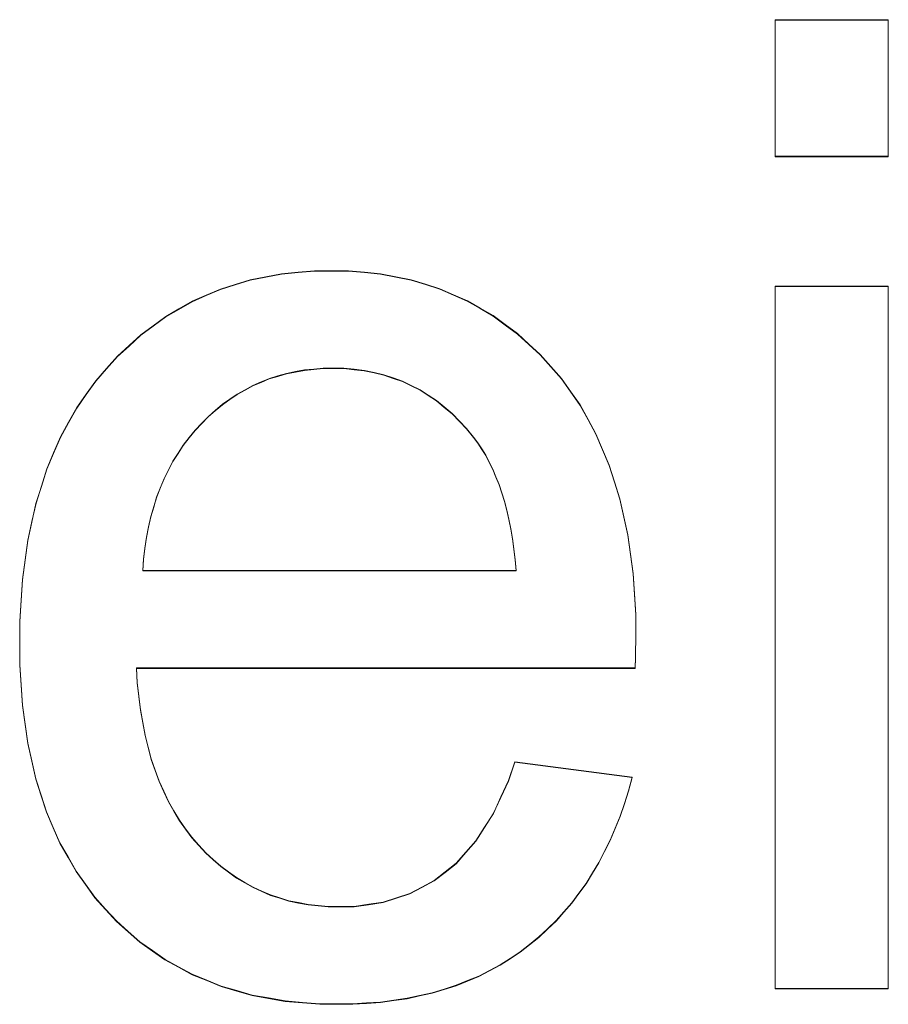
# Model space of a CAD drawing. Extents: x 229 to 926, y 37 to 878.
# Tile 146 of 163: x 385.77 to 388.01, y 824.49 to 827.03. Entities that reach past the tile are written whole.
import ezdxf
from ezdxf.lldxf.tags import DXFTag

# ---------------------------------------------------------------- set-up
doc = ezdxf.new("R2010")
doc.units = 0
doc.layers.get('0').update_dxf_attribs({"linetype": 'fein_strichliert', "lineweight": 13})
doc.layers.add('Beschriftung', color=7, linetype='Continuous', lineweight=25)
doc.layers.add('Beschriftung-A03CPAFWA9', color=7, linetype='Continuous', lineweight=25)
tags = doc.linetypes.add('fein_strichliert', pattern=[4, 1, -2, 1]).pattern_tags.tags
tags[8:9] = [DXFTag(74, 4), DXFTag(75, 0), DXFTag(340, '0'), DXFTag(46, 0.0), DXFTag(50, 0.0), DXFTag(44, 0.0), DXFTag(45, 0.0)]
tags[6:7] = [DXFTag(74, 4), DXFTag(75, 0), DXFTag(340, '0'), DXFTag(46, 0.0), DXFTag(50, 0.0), DXFTag(44, 0.0), DXFTag(45, 0.0)]
tags[4:5] = [DXFTag(74, 4), DXFTag(75, 0), DXFTag(340, '0'), DXFTag(46, 0.0), DXFTag(50, 0.0), DXFTag(44, 0.0), DXFTag(45, 0.0)]

# ---------------------------------------------------------------- blocks, each defined once
blk = doc.blocks.new('Referenz-A03CPAFUA9', base_point=(255.7277, 66.0323))
at = {"layer": 'Beschriftung', "color": 0, "lineweight": -2}
for p, q in [((387.7186, 826.6749), (387.7186, 827.0273)), ((387.7186, 827.0273), (388.0107, 827.0273)), ((388.0107, 827.0273), (388.0107, 826.6749)), ((388.0107, 826.6749), (387.7186, 826.6749)), ((386.3641, 826.3558), (386.4046, 826.3637)), ((386.4046, 826.3637), (386.4451, 826.3715)), ((386.4451, 826.3715), (386.4876, 826.3755)), ((386.4876, 826.3755), (386.5303, 826.3794)), ((386.5303, 826.3794), (386.5748, 826.3794)), ((386.5748, 826.3794), (386.6181, 826.3794)), ((386.6181, 826.3794), (386.6594, 826.3756)), ((386.6594, 826.3756), (386.7006, 826.3717)), ((386.7006, 826.3717), (386.7399, 826.364)), ((386.7399, 826.364), (386.7793, 826.3563)), ((386.2509, 826.3164), (386.2872, 826.3322)), ((386.2872, 826.3322), (386.3257, 826.344)), ((386.3257, 826.344), (386.3641, 826.3558)), ((386.7793, 826.3563), (386.8165, 826.3447)), ((386.8165, 826.3447), (386.8538, 826.3331)), ((386.8538, 826.3331), (386.8891, 826.3176)), ((387.7186, 824.5273), (387.7186, 826.3395)), ((387.7186, 826.3395), (388.0107, 826.3395)), ((388.0107, 826.3395), (388.0107, 824.5273)), ((386.2146, 826.3007), (386.2509, 826.3164)), ((386.8891, 826.3176), (386.9245, 826.3022)), ((386.1461, 826.2612), (386.1803, 826.2809)), ((386.1803, 826.2809), (386.2146, 826.3007)), ((386.9245, 826.3022), (386.9578, 826.2828)), ((386.9578, 826.2828), (386.9912, 826.2635)), ((386.114, 826.2375), (386.1461, 826.2612)), ((386.9912, 826.2635), (387.0225, 826.2403)), ((386.0817, 826.2139), (386.114, 826.2375)), ((387.0225, 826.2403), (387.0539, 826.2172)), ((386.0517, 826.1863), (386.0817, 826.2139)), ((387.0539, 826.2172), (387.0831, 826.1901)), ((386.0216, 826.1587), (386.0517, 826.1863)), ((387.0831, 826.1901), (387.1126, 826.1631)), ((385.9935, 826.1272), (386.0216, 826.1587)), ((387.1126, 826.1631), (387.14, 826.1322)), ((386.5527, 826.1279), (386.5284, 826.1257)), ((386.5778, 826.1279), (386.5527, 826.1279)), ((386.6057, 826.1279), (386.5778, 826.1279)), ((386.6322, 826.1252), (386.6057, 826.1279)), ((387.14, 826.1322), (387.1674, 826.1012)), ((385.9656, 826.0957), (385.9935, 826.1272)), ((386.4357, 826.1079), (386.4136, 826.1012)), ((386.4579, 826.1146), (386.4357, 826.1079)), ((386.4811, 826.119), (386.4579, 826.1146)), ((386.5042, 826.1235), (386.4811, 826.119)), ((386.5284, 826.1257), (386.5042, 826.1235)), ((386.6587, 826.1224), (386.6322, 826.1252)), ((386.6839, 826.1168), (386.6587, 826.1224)), ((386.7092, 826.1112), (386.6839, 826.1168)), ((386.7331, 826.1028), (386.7092, 826.1112)), ((386.7571, 826.0946), (386.7331, 826.1028)), ((385.941, 826.061), (385.9656, 826.0957)), ((386.3712, 826.0835), (386.351, 826.0724)), ((386.3923, 826.0924), (386.3712, 826.0835)), ((386.4136, 826.1012), (386.3923, 826.0924)), ((386.7797, 826.0834), (386.7571, 826.0946)), ((386.8024, 826.0723), (386.7797, 826.0834)), ((387.1674, 826.1012), (387.1914, 826.0671)), ((385.9165, 826.0262), (385.941, 826.061)), ((386.3309, 826.0613), (386.3117, 826.048)), ((386.351, 826.0724), (386.3309, 826.0613)), ((386.8237, 826.0583), (386.8024, 826.0723)), ((386.845, 826.0445), (386.8237, 826.0583)), ((387.1914, 826.0671), (387.2154, 826.0331)), ((385.8956, 825.9883), (385.9165, 826.0262)), ((386.2925, 826.0347), (386.2743, 826.0192)), ((386.3117, 826.048), (386.2925, 826.0347)), ((386.8651, 826.0278), (386.845, 826.0445)), ((386.8852, 826.0111), (386.8651, 826.0278)), ((387.2154, 826.0331), (387.2359, 825.9959)), ((386.2562, 826.0037), (386.239, 825.9859)), ((386.2743, 826.0192), (386.2562, 826.0037)), ((386.9039, 825.9916), (386.8852, 826.0111)), ((385.8745, 825.9504), (385.8956, 825.9883)), ((386.239, 825.9859), (386.2218, 825.9681)), ((386.9227, 825.9722), (386.9039, 825.9916)), ((387.2359, 825.9959), (387.2564, 825.9587)), ((385.857, 825.9092), (385.8745, 825.9504)), ((386.2218, 825.9681), (386.2066, 825.9488)), ((386.9402, 825.9499), (386.9227, 825.9722)), ((386.9516, 825.9356), (386.9402, 825.9499)), ((387.2564, 825.9587), (387.2736, 825.9183)), ((386.1914, 825.9296), (386.178, 825.9088)), ((386.2066, 825.9488), (386.1914, 825.9296)), ((386.9619, 825.9194), (386.9516, 825.9356)), ((385.8395, 825.8681), (385.857, 825.9092)), ((386.178, 825.9088), (386.1647, 825.8881)), ((386.9721, 825.9033), (386.9619, 825.9194)), ((386.9812, 825.8854), (386.9721, 825.9033)), ((387.2736, 825.9183), (387.2907, 825.878)), ((386.1647, 825.8881), (386.1533, 825.8658)), ((386.9904, 825.8675), (386.9812, 825.8854)), ((387.2907, 825.878), (387.3044, 825.8345)), ((385.8255, 825.8238), (385.8395, 825.8681)), ((386.1533, 825.8658), (386.1419, 825.8436)), ((386.9984, 825.8478), (386.9904, 825.8675)), ((385.8115, 825.7795), (385.8255, 825.8238)), ((386.1419, 825.8436), (386.1324, 825.8198)), ((387.0064, 825.8281), (386.9984, 825.8478)), ((387.0134, 825.8066), (387.0064, 825.8281)), ((387.3044, 825.8345), (387.3181, 825.791)), ((386.1324, 825.8198), (386.1229, 825.7961)), ((387.0202, 825.7851), (387.0134, 825.8066)), ((385.801, 825.732), (385.8115, 825.7795)), ((386.1229, 825.7961), (386.1153, 825.7707)), ((387.0261, 825.7617), (387.0202, 825.7851)), ((387.3181, 825.791), (387.3284, 825.7443)), ((386.1153, 825.7707), (386.1077, 825.7455)), ((387.0318, 825.7385), (387.0261, 825.7617)), ((385.7905, 825.6844), (385.801, 825.732)), ((386.1077, 825.7455), (386.1021, 825.7188)), ((387.0365, 825.7134), (387.0318, 825.7385)), ((387.3284, 825.7443), (387.3387, 825.6977)), ((386.1021, 825.7188), (386.0964, 825.6921)), ((387.0412, 825.6883), (387.0365, 825.7134)), ((387.3387, 825.6977), (387.3455, 825.6479)), ((385.7835, 825.6337), (385.7905, 825.6844)), ((386.0964, 825.6921), (386.0927, 825.6638)), ((387.0447, 825.6614), (387.0412, 825.6883)), ((386.0927, 825.6638), (386.0889, 825.6356)), ((387.0482, 825.6345), (387.0447, 825.6614)), ((387.3455, 825.6479), (387.3524, 825.5981)), ((385.7765, 825.583), (385.7835, 825.6337)), ((386.0889, 825.6356), (386.087, 825.6058)), ((387.0507, 825.6058), (387.0482, 825.6345)), ((386.087, 825.6058), (387.0507, 825.6058)), ((387.3524, 825.5981), (387.3557, 825.5452)), ((385.773, 825.5291), (385.7765, 825.583)), ((387.3557, 825.5452), (387.3592, 825.4922)), ((385.7695, 825.4752), (385.773, 825.5291)), ((385.7695, 825.4181), (385.7695, 825.4752)), ((387.3592, 825.4922), (387.3592, 825.4362)), ((385.7695, 825.3628), (385.7695, 825.4181)), ((387.3592, 825.4225), (387.3588, 825.4021)), ((387.3592, 825.4362), (387.3592, 825.4225)), ((387.3588, 825.4021), (387.3584, 825.3816)), ((387.3584, 825.3816), (387.3576, 825.3543)), ((385.7729, 825.3108), (385.7695, 825.3628)), ((387.3576, 825.3543), (386.0707, 825.3543)), ((386.0707, 825.3543), (386.0728, 825.317)), ((386.0728, 825.317), (386.0768, 825.2819)), ((385.7764, 825.2587), (385.7729, 825.3108)), ((386.0768, 825.2819), (386.0809, 825.2468)), ((385.7833, 825.2096), (385.7764, 825.2587)), ((386.0809, 825.2468), (386.0869, 825.2138)), ((386.0869, 825.2138), (386.0929, 825.1809)), ((385.7902, 825.1606), (385.7833, 825.2096)), ((386.0929, 825.1809), (386.101, 825.1502)), ((385.8006, 825.1145), (385.7902, 825.1606)), ((386.101, 825.1502), (386.109, 825.1195)), ((385.811, 825.0686), (385.8006, 825.1145)), ((386.109, 825.1195), (386.119, 825.0909)), ((387.0308, 825.0635), (387.0474, 825.1123)), ((387.0474, 825.1123), (387.3494, 825.0723)), ((386.119, 825.0909), (386.1292, 825.0624)), ((385.8249, 825.0257), (385.811, 825.0686)), ((386.1292, 825.0624), (386.1412, 825.036)), ((387.0111, 825.0213), (387.0308, 825.0635)), ((387.3494, 825.0723), (387.3406, 825.0376)), ((386.1412, 825.036), (386.1533, 825.0096)), ((387.3406, 825.0376), (387.3297, 825.0047)), ((385.8388, 824.9828), (385.8249, 825.0257)), ((386.9916, 824.9791), (387.0111, 825.0213)), ((386.1533, 825.0096), (386.1674, 824.9855)), ((386.1674, 824.9855), (386.1814, 824.9612)), ((387.3297, 825.0047), (387.3189, 824.9719)), ((385.856, 824.943), (385.8388, 824.9828)), ((386.1814, 824.9612), (386.1975, 824.9393)), ((386.969, 824.9435), (386.9916, 824.9791)), ((387.3189, 824.9719), (387.3061, 824.9411)), ((385.8734, 824.9033), (385.856, 824.943)), ((386.1975, 824.9393), (386.2136, 824.9172)), ((386.9465, 824.908), (386.969, 824.9435)), ((387.3061, 824.9411), (387.2934, 824.9102)), ((386.2136, 824.9172), (386.2316, 824.8974)), ((387.2934, 824.9102), (387.2788, 824.8813)), ((385.8942, 824.8665), (385.8734, 824.9033)), ((386.2316, 824.8974), (386.2497, 824.8775)), ((386.921, 824.8791), (386.9465, 824.908)), ((385.9149, 824.8298), (385.8942, 824.8665)), ((386.2497, 824.8775), (386.2689, 824.8602)), ((386.2689, 824.8602), (386.288, 824.8429)), ((386.8955, 824.8501), (386.921, 824.8791)), ((387.2788, 824.8813), (387.2641, 824.8524)), ((386.288, 824.8429), (386.3084, 824.828)), ((386.8671, 824.8279), (386.8955, 824.8501)), ((387.2641, 824.8524), (387.2476, 824.8254)), ((385.9392, 824.7962), (385.9149, 824.8298)), ((386.3084, 824.828), (386.3287, 824.8132)), ((386.3287, 824.8132), (386.3502, 824.8008)), ((386.8386, 824.8056), (386.8671, 824.8279)), ((387.2476, 824.8254), (387.231, 824.7984)), ((385.9634, 824.7625), (385.9392, 824.7962)), ((386.3502, 824.8008), (386.3715, 824.7884)), ((386.3715, 824.7884), (386.3941, 824.7785)), ((386.7758, 824.7723), (386.8072, 824.789)), ((386.8072, 824.789), (386.8386, 824.8056)), ((387.231, 824.7984), (387.2126, 824.7734)), ((385.9912, 824.732), (385.9634, 824.7625)), ((386.3941, 824.7785), (386.4167, 824.7685)), ((386.4167, 824.7685), (386.4404, 824.7611)), ((386.4404, 824.7611), (386.464, 824.7537)), ((386.7072, 824.75), (386.7415, 824.7611)), ((386.7415, 824.7611), (386.7758, 824.7723)), ((387.2126, 824.7734), (387.1941, 824.7484)), ((386.0189, 824.7013), (385.9912, 824.732)), ((386.464, 824.7537), (386.4888, 824.7488)), ((386.4888, 824.7488), (386.5136, 824.7438)), ((386.5136, 824.7438), (386.5395, 824.7413)), ((386.5395, 824.7413), (386.5654, 824.7388)), ((386.5654, 824.7388), (386.5924, 824.7388)), ((386.5924, 824.7388), (386.6326, 824.7388)), ((386.6326, 824.7388), (386.6699, 824.7444)), ((386.6699, 824.7444), (386.7072, 824.75)), ((387.1941, 824.7484), (387.1738, 824.7253)), ((387.1738, 824.7253), (387.1534, 824.7022)), ((386.049, 824.6745), (386.0189, 824.7013)), ((387.1312, 824.6811), (387.1089, 824.66)), ((387.1534, 824.7022), (387.1312, 824.6811)), ((386.0792, 824.6478), (386.049, 824.6745)), ((387.1089, 824.66), (387.0848, 824.6408)), ((386.1118, 824.6249), (386.0792, 824.6478)), ((387.0848, 824.6408), (387.0606, 824.6216)), ((386.1444, 824.602), (386.1118, 824.6249)), ((387.0347, 824.6048), (387.009, 824.5881)), ((387.0606, 824.6216), (387.0347, 824.6048)), ((386.1795, 824.5828), (386.1444, 824.602)), ((386.2144, 824.5637), (386.1795, 824.5828)), ((387.009, 824.5881), (386.9815, 824.5736)), ((386.252, 824.5484), (386.2144, 824.5637)), ((386.9539, 824.5593), (386.9248, 824.5473)), ((386.9815, 824.5736), (386.9539, 824.5593)), ((386.2895, 824.5332), (386.252, 824.5484)), ((386.3295, 824.5217), (386.2895, 824.5332)), ((386.8956, 824.5353), (386.8648, 824.5257)), ((386.9248, 824.5473), (386.8956, 824.5353)), ((388.0107, 824.5273), (387.7186, 824.5273)), ((386.3693, 824.5102), (386.3295, 824.5217)), ((386.4118, 824.5026), (386.3693, 824.5102)), ((386.4542, 824.495), (386.4118, 824.5026)), ((386.7688, 824.5017), (386.7346, 824.4969)), ((386.8013, 824.5089), (386.7688, 824.5017)), ((386.8339, 824.5161), (386.8013, 824.5089)), ((386.8648, 824.5257), (386.8339, 824.5161)), ((386.499, 824.4911), (386.4542, 824.495)), ((386.5438, 824.4873), (386.499, 824.4911)), ((386.5911, 824.4873), (386.5438, 824.4873)), ((386.6287, 824.4873), (386.5911, 824.4873)), ((386.6646, 824.4897), (386.6287, 824.4873)), ((386.7005, 824.4921), (386.6646, 824.4897)), ((386.7346, 824.4969), (386.7005, 824.4921))]:
    blk.add_line(p, q, dxfattribs=at)
blk = doc.blocks.new('Referenz-A03CPAG8A9', base_point=(281.5986, 66.0323))
at = {"layer": 'Beschriftung-A03CPAFWA9', "color": 0, "lineweight": -2}
for p, q in [((387.7185, 826.6738), (387.7185, 827.0262)), ((387.7185, 827.0262), (388.0106, 827.0262)), ((388.0106, 827.0262), (388.0106, 826.6738)), ((388.0106, 826.6738), (387.7185, 826.6738)), ((386.364, 826.3547), (386.4046, 826.3626)), ((386.4046, 826.3626), (386.445, 826.3704)), ((386.445, 826.3704), (386.4876, 826.3745)), ((386.4876, 826.3745), (386.5302, 826.3784)), ((386.5302, 826.3784), (386.5748, 826.3784)), ((386.5748, 826.3784), (386.6181, 826.3784)), ((386.6181, 826.3784), (386.6594, 826.3745)), ((386.6594, 826.3745), (386.7006, 826.3706)), ((386.7006, 826.3706), (386.7398, 826.3629)), ((386.7398, 826.3629), (386.7792, 826.3552)), ((386.2509, 826.3153), (386.2872, 826.3311)), ((386.2872, 826.3311), (386.3256, 826.3429)), ((386.3256, 826.3429), (386.364, 826.3547)), ((386.7792, 826.3552), (386.8165, 826.3436)), ((386.8165, 826.3436), (386.8537, 826.332)), ((386.8537, 826.332), (386.8891, 826.3165)), ((387.7185, 824.5262), (387.7185, 826.3384)), ((387.7185, 826.3384), (388.0106, 826.3384)), ((388.0106, 826.3384), (388.0106, 824.5262)), ((386.2146, 826.2996), (386.2509, 826.3153)), ((386.8891, 826.3165), (386.9244, 826.3011)), ((386.1803, 826.2798), (386.2146, 826.2996)), ((386.9244, 826.3011), (386.9577, 826.2817)), ((386.9577, 826.2817), (386.9911, 826.2625)), ((386.1139, 826.2364), (386.1461, 826.2601)), ((386.1461, 826.2601), (386.1803, 826.2798)), ((386.9911, 826.2625), (387.0224, 826.2393)), ((386.0817, 826.2128), (386.1139, 826.2364)), ((387.0224, 826.2393), (387.0538, 826.2161)), ((386.0517, 826.1852), (386.0817, 826.2128)), ((387.0538, 826.2161), (387.0831, 826.189)), ((386.0216, 826.1577), (386.0517, 826.1852)), ((387.0831, 826.189), (387.1125, 826.162)), ((385.9935, 826.1261), (386.0216, 826.1577)), ((387.1125, 826.162), (387.14, 826.1311)), ((387.14, 826.1311), (387.1673, 826.1001)), ((385.9655, 826.0946), (385.9935, 826.1261)), ((386.4356, 826.1068), (386.4135, 826.1002)), ((386.4578, 826.1135), (386.4356, 826.1068)), ((386.481, 826.1179), (386.4578, 826.1135)), ((386.5042, 826.1224), (386.481, 826.1179)), ((386.5283, 826.1246), (386.5042, 826.1224)), ((386.5526, 826.1268), (386.5283, 826.1246)), ((386.5777, 826.1268), (386.5526, 826.1268)), ((386.6056, 826.1268), (386.5777, 826.1268)), ((386.6321, 826.1241), (386.6056, 826.1268)), ((386.6586, 826.1213), (386.6321, 826.1241)), ((386.6839, 826.1157), (386.6586, 826.1213)), ((386.7091, 826.1101), (386.6839, 826.1157)), ((386.733, 826.1017), (386.7091, 826.1101)), ((385.941, 826.0599), (385.9655, 826.0946)), ((386.3712, 826.0824), (386.351, 826.0713)), ((386.3923, 826.0913), (386.3712, 826.0824)), ((386.4135, 826.1002), (386.3923, 826.0913)), ((386.757, 826.0935), (386.733, 826.1017)), ((386.7797, 826.0823), (386.757, 826.0935)), ((386.8024, 826.0712), (386.7797, 826.0823)), ((387.1673, 826.1001), (387.1913, 826.066)), ((385.9165, 826.0251), (385.941, 826.0599)), ((386.3308, 826.0602), (386.3117, 826.0469)), ((386.351, 826.0713), (386.3308, 826.0602)), ((386.8237, 826.0573), (386.8024, 826.0712)), ((386.845, 826.0434), (386.8237, 826.0573)), ((387.1913, 826.066), (387.2153, 826.032)), ((386.2924, 826.0336), (386.2742, 826.0181)), ((386.3117, 826.0469), (386.2924, 826.0336)), ((386.8651, 826.0267), (386.845, 826.0434)), ((386.8851, 826.01), (386.8651, 826.0267)), ((387.2153, 826.032), (387.2359, 825.9948)), ((385.8955, 825.9872), (385.9165, 826.0251)), ((386.2561, 826.0026), (386.239, 825.9848)), ((386.2742, 826.0181), (386.2561, 826.0026)), ((386.9039, 825.9905), (386.8851, 826.01)), ((385.8745, 825.9493), (385.8955, 825.9872)), ((386.239, 825.9848), (386.2218, 825.967)), ((386.9227, 825.9711), (386.9039, 825.9905)), ((387.2359, 825.9948), (387.2564, 825.9576)), ((386.2218, 825.967), (386.2066, 825.9478)), ((386.9401, 825.9489), (386.9227, 825.9711)), ((387.2564, 825.9576), (387.2735, 825.9172)), ((385.857, 825.9081), (385.8745, 825.9493)), ((386.1913, 825.9285), (386.178, 825.9077)), ((386.2066, 825.9478), (386.1913, 825.9285)), ((386.9515, 825.9345), (386.9401, 825.9489)), ((386.9618, 825.9183), (386.9515, 825.9345)), ((385.8395, 825.867), (385.857, 825.9081)), ((386.178, 825.9077), (386.1646, 825.887)), ((386.972, 825.9022), (386.9618, 825.9183)), ((386.9812, 825.8843), (386.972, 825.9022)), ((387.2735, 825.9172), (387.2907, 825.8769)), ((386.1646, 825.887), (386.1532, 825.8647)), ((386.9903, 825.8664), (386.9812, 825.8843)), ((387.2907, 825.8769), (387.3043, 825.8334)), ((385.8255, 825.8227), (385.8395, 825.867)), ((386.1532, 825.8647), (386.1418, 825.8425)), ((386.9984, 825.8467), (386.9903, 825.8664)), ((386.1418, 825.8425), (386.1323, 825.8187)), ((387.0064, 825.827), (386.9984, 825.8467)), ((387.0133, 825.8055), (387.0064, 825.827)), ((387.3043, 825.8334), (387.318, 825.7899)), ((385.8114, 825.7784), (385.8255, 825.8227)), ((386.1323, 825.8187), (386.1228, 825.795)), ((387.0202, 825.784), (387.0133, 825.8055)), ((385.8009, 825.7309), (385.8114, 825.7784)), ((386.1228, 825.795), (386.1153, 825.7697)), ((387.026, 825.7606), (387.0202, 825.784)), ((387.318, 825.7899), (387.3283, 825.7432)), ((386.1153, 825.7697), (386.1076, 825.7444)), ((387.0318, 825.7374), (387.026, 825.7606)), ((385.7905, 825.6834), (385.8009, 825.7309)), ((386.1076, 825.7444), (386.102, 825.7177)), ((387.0364, 825.7123), (387.0318, 825.7374)), ((387.3283, 825.7432), (387.3386, 825.6966)), ((386.102, 825.7177), (386.0963, 825.691)), ((387.0411, 825.6872), (387.0364, 825.7123)), ((387.3386, 825.6966), (387.3455, 825.6469)), ((385.7835, 825.6326), (385.7905, 825.6834)), ((386.0963, 825.691), (386.0926, 825.6627)), ((387.0446, 825.6603), (387.0411, 825.6872)), ((386.0926, 825.6627), (386.0889, 825.6345)), ((387.0482, 825.6334), (387.0446, 825.6603)), ((387.3455, 825.6469), (387.3523, 825.597)), ((385.7764, 825.5819), (385.7835, 825.6326)), ((386.0889, 825.6345), (386.087, 825.6047)), ((387.0506, 825.6047), (387.0482, 825.6334)), ((386.087, 825.6047), (387.0506, 825.6047)), ((387.3523, 825.597), (387.3557, 825.5441)), ((385.773, 825.528), (385.7764, 825.5819)), ((387.3557, 825.5441), (387.3591, 825.4912)), ((385.7694, 825.4741), (385.773, 825.528)), ((385.7694, 825.417), (385.7694, 825.4741)), ((387.3591, 825.4912), (387.3591, 825.4351)), ((385.7694, 825.3618), (385.7694, 825.417)), ((387.3591, 825.4215), (387.3587, 825.401)), ((387.3591, 825.4351), (387.3591, 825.4215)), ((387.3587, 825.401), (387.3584, 825.3805)), ((387.3584, 825.3805), (387.3576, 825.3532)), ((385.7728, 825.3097), (385.7694, 825.3618)), ((387.3576, 825.3532), (386.0707, 825.3532)), ((386.0707, 825.3532), (386.0727, 825.3159)), ((386.0727, 825.3159), (386.0767, 825.2808)), ((385.7763, 825.2576), (385.7728, 825.3097)), ((386.0767, 825.2808), (386.0808, 825.2457)), ((385.7833, 825.2086), (385.7763, 825.2576)), ((386.0808, 825.2457), (386.0868, 825.2128)), ((385.7902, 825.1595), (385.7833, 825.2086)), ((386.0868, 825.2128), (386.0929, 825.1798)), ((386.0929, 825.1798), (386.101, 825.1491)), ((385.8006, 825.1135), (385.7902, 825.1595)), ((386.101, 825.1491), (386.109, 825.1184)), ((385.811, 825.0676), (385.8006, 825.1135)), ((386.109, 825.1184), (386.119, 825.0898)), ((386.119, 825.0898), (386.1291, 825.0613)), ((387.0307, 825.0624), (387.0474, 825.1112)), ((387.0474, 825.1112), (387.3494, 825.0712)), ((385.8248, 825.0247), (385.811, 825.0676)), ((386.1291, 825.0613), (386.1411, 825.0349)), ((387.0111, 825.0203), (387.0307, 825.0624)), ((387.3494, 825.0712), (387.3405, 825.0365)), ((387.3405, 825.0365), (387.3297, 825.0036)), ((385.8387, 824.9818), (385.8248, 825.0247)), ((386.1411, 825.0349), (386.1532, 825.0085)), ((386.9915, 824.978), (387.0111, 825.0203)), ((386.1532, 825.0085), (386.1673, 824.9844)), ((386.1673, 824.9844), (386.1814, 824.9601)), ((387.3297, 825.0036), (387.3188, 824.9708)), ((385.856, 824.942), (385.8387, 824.9818)), ((386.1814, 824.9601), (386.1974, 824.9382)), ((386.9689, 824.9424), (386.9915, 824.978)), ((387.3188, 824.9708), (387.306, 824.94)), ((385.8733, 824.9022), (385.856, 824.942)), ((386.1974, 824.9382), (386.2135, 824.9161)), ((386.9464, 824.9069), (386.9689, 824.9424)), ((387.306, 824.94), (387.2933, 824.9091)), ((386.2135, 824.9161), (386.2316, 824.8964)), ((387.2933, 824.9091), (387.2787, 824.8803)), ((385.8941, 824.8654), (385.8733, 824.9022)), ((386.2316, 824.8964), (386.2497, 824.8765)), ((386.9209, 824.8781), (386.9464, 824.9069)), ((385.9149, 824.8287), (385.8941, 824.8654)), ((386.2497, 824.8765), (386.2688, 824.8591)), ((386.2688, 824.8591), (386.288, 824.8418)), ((386.8955, 824.8491), (386.9209, 824.8781)), ((387.2787, 824.8803), (387.2641, 824.8513)), ((386.288, 824.8418), (386.3084, 824.827)), ((386.867, 824.8268), (386.8955, 824.8491)), ((387.2641, 824.8513), (387.2475, 824.8243)), ((385.9392, 824.7951), (385.9149, 824.8287)), ((386.3084, 824.827), (386.3287, 824.8121)), ((386.3287, 824.8121), (386.3501, 824.7997)), ((386.8385, 824.8046), (386.867, 824.8268)), ((387.2475, 824.8243), (387.231, 824.7974)), ((385.9634, 824.7614), (385.9392, 824.7951)), ((386.3501, 824.7997), (386.3715, 824.7873)), ((386.3715, 824.7873), (386.3941, 824.7774)), ((386.7758, 824.7712), (386.8071, 824.7879)), ((386.8071, 824.7879), (386.8385, 824.8046)), ((387.231, 824.7974), (387.2125, 824.7723)), ((385.9911, 824.7309), (385.9634, 824.7614)), ((386.3941, 824.7774), (386.4166, 824.7675)), ((386.4166, 824.7675), (386.4403, 824.76)), ((386.4403, 824.76), (386.4639, 824.7526)), ((386.7072, 824.7489), (386.7414, 824.76)), ((386.7414, 824.76), (386.7758, 824.7712)), ((387.2125, 824.7723), (387.194, 824.7473)), ((386.0188, 824.7002), (385.9911, 824.7309)), ((386.4639, 824.7526), (386.4887, 824.7477)), ((386.4887, 824.7477), (386.5135, 824.7427)), ((386.5135, 824.7427), (386.5394, 824.7402)), ((386.5394, 824.7402), (386.5653, 824.7377)), ((386.5653, 824.7377), (386.5923, 824.7377)), ((386.5923, 824.7377), (386.6325, 824.7377)), ((386.6325, 824.7377), (386.6698, 824.7433)), ((386.6698, 824.7433), (386.7072, 824.7489)), ((387.194, 824.7473), (387.1737, 824.7242)), ((387.1737, 824.7242), (387.1533, 824.7012)), ((386.0489, 824.6735), (386.0188, 824.7002)), ((387.1312, 824.6801), (387.1088, 824.6589)), ((387.1533, 824.7012), (387.1312, 824.6801)), ((386.0791, 824.6467), (386.0489, 824.6735)), ((387.1088, 824.6589), (387.0847, 824.6397)), ((386.1117, 824.6238), (386.0791, 824.6467)), ((387.0847, 824.6397), (387.0606, 824.6205)), ((386.1443, 824.601), (386.1117, 824.6238)), ((387.0347, 824.6038), (387.0089, 824.587)), ((387.0606, 824.6205), (387.0347, 824.6038)), ((386.1794, 824.5817), (386.1443, 824.601)), ((386.2144, 824.5626), (386.1794, 824.5817)), ((387.0089, 824.587), (386.9814, 824.5726)), ((386.252, 824.5474), (386.2144, 824.5626)), ((386.9539, 824.5582), (386.9248, 824.5462)), ((386.9814, 824.5726), (386.9539, 824.5582)), ((386.2894, 824.5321), (386.252, 824.5474)), ((386.3294, 824.5206), (386.2894, 824.5321)), ((386.8955, 824.5342), (386.8647, 824.5247)), ((386.9248, 824.5462), (386.8955, 824.5342)), ((386.3693, 824.5092), (386.3294, 824.5206)), ((386.4118, 824.5015), (386.3693, 824.5092)), ((386.4541, 824.4939), (386.4118, 824.5015)), ((386.8013, 824.5079), (386.7688, 824.5007)), ((386.8338, 824.515), (386.8013, 824.5079)), ((386.8647, 824.5247), (386.8338, 824.515)), ((388.0106, 824.5262), (387.7185, 824.5262)), ((386.499, 824.4901), (386.4541, 824.4939)), ((386.5438, 824.4863), (386.499, 824.4901)), ((386.5911, 824.4863), (386.5438, 824.4863)), ((386.6286, 824.4863), (386.5911, 824.4863)), ((386.6645, 824.4887), (386.6286, 824.4863)), ((386.7004, 824.491), (386.6645, 824.4887)), ((386.7346, 824.4959), (386.7004, 824.491)), ((386.7688, 824.5007), (386.7346, 824.4959))]:
    blk.add_line(p, q, dxfattribs=at)

msp = doc.modelspace()

# ---------------------------------------------------------------- block references
at = {"color": 251, "lineweight": 13, "ltscale": 0.13, "true_color": 0x606060}
for name, p in [('Referenz-A03CPAFUA9', (255.7277, 66.0323)), ('Referenz-A03CPAG8A9', (281.5986, 66.0323))]:
    msp.add_blockref(name, p, dxfattribs=at)

doc.saveas('drawing.dxf')
